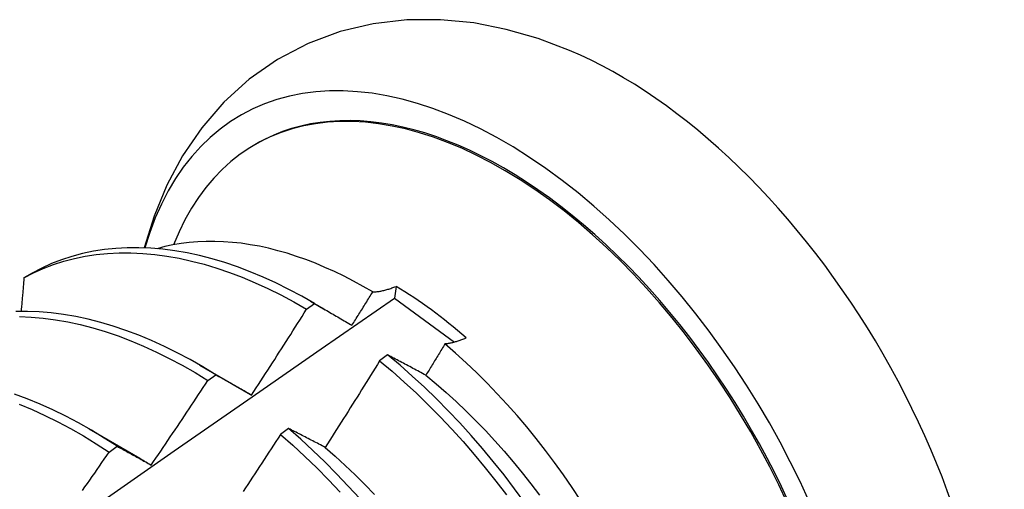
# Model space of a CAD drawing. Header units: inches. Extents: x 23 to 609, y 66 to 286.
# Tile 143 of 178: x 565.687 to 565.997, y 229.518 to 229.666. Entities that reach past the tile are written whole.
import ezdxf

# ---------------------------------------------------------------- set-up
doc = ezdxf.new("R2010")
doc.units = ezdxf.units.IN
doc.header["$MEASUREMENT"] = 0
doc.layers.add('Visible Edges(ANSI)', color=7, linetype='Continuous', lineweight=25)

msp = doc.modelspace()

# ---------------------------------------------------------------- linework, layer by layer
at = {"layer": 'Visible Edges(ANSI)'}
for p, q in [((565.76118, 229.62655), (565.76165, 229.62682)), ((565.69115, 229.58621), (565.68856, 229.58472)), ((565.80544, 229.58204), (565.80497, 229.57833)), ((565.77733, 229.57484), (565.77984, 229.57664)), ((565.77858, 229.57738), (565.78318, 229.57471)), ((565.80497, 229.57833), (565.8238, 229.5645)), ((565.80281, 229.5605), (565.8003, 229.55864)), ((565.74378, 229.55734), (565.75973, 229.54811)), ((565.74632, 229.55248), (565.74883, 229.55429)), ((565.75974, 229.54808), (565.76007, 229.54789)), ((565.70899, 229.5373), (565.72494, 229.52807)), ((565.77167, 229.5374), (565.76915, 229.53553)), ((565.7153, 229.52999), (565.71781, 229.53182))]:
    msp.add_line(p, q, dxfattribs=at)
at = {"layer": 'Visible Edges(ANSI)', "flags": 128}
for points in [[(565.85997, 229.65613), (565.85014, 229.65984), (565.84009, 229.66274), (565.82984, 229.66475), (565.81941, 229.66578), (565.80886, 229.66573), (565.79831, 229.66451), (565.7879, 229.66205), (565.7778, 229.65829), (565.76822, 229.65327), (565.75935, 229.64709), (565.75138, 229.63988), (565.74439, 229.63182), (565.7384, 229.62306), (565.73344, 229.61379), (565.72945, 229.60412), (565.72637, 229.59413)], [(565.79811, 229.58028), (565.79511, 229.58202), (565.79211, 229.58366), (565.78911, 229.58521), (565.78611, 229.58666), (565.78312, 229.58801), (565.78012, 229.58927), (565.77715, 229.59042), (565.77418, 229.59146), (565.77124, 229.59241), (565.76831, 229.59324), (565.76541, 229.59398), (565.76253, 229.59461), (565.75967, 229.59513), (565.75684, 229.59555), (565.75403, 229.59586), (565.75126, 229.59607), (565.74851, 229.59617), (565.7458, 229.59616), (565.74313, 229.59604), (565.74049, 229.59582), (565.73789, 229.59549), (565.73535, 229.59506), (565.73285, 229.59452), (565.7304, 229.59387)], [(565.68856, 229.58472), (565.69155, 229.58627), (565.69464, 229.58765), (565.69781, 229.58887), (565.70106, 229.58991), (565.7044, 229.59079), (565.70781, 229.59149), (565.71129, 229.59201), (565.71484, 229.59237), (565.71845, 229.59255), (565.72213, 229.59256), (565.72586, 229.59239), (565.72964, 229.59205), (565.73346, 229.59153), (565.73733, 229.59085), (565.74124, 229.58999), (565.74518, 229.58897), (565.74915, 229.58777), (565.75314, 229.58641), (565.75715, 229.58488), (565.76118, 229.58319), (565.76521, 229.58134), (565.76925, 229.57933), (565.7733, 229.57716), (565.77733, 229.57484)], [(565.77984, 229.57664), (565.7758, 229.57895), (565.77176, 229.5811), (565.76772, 229.5831), (565.76368, 229.58494), (565.75966, 229.58662), (565.75565, 229.58814), (565.75166, 229.58949), (565.74769, 229.59067), (565.74375, 229.59168), (565.73985, 229.59253), (565.73598, 229.5932), (565.73216, 229.5937), (565.72838, 229.59403), (565.72466, 229.59418), (565.72099, 229.59416), (565.71738, 229.59397), (565.71383, 229.5936), (565.71036, 229.59306), (565.70695, 229.59234), (565.70362, 229.59146), (565.70038, 229.5904), (565.69721, 229.58917), (565.69413, 229.58778), (565.69115, 229.58621)], [(565.68856, 229.58472), (565.68852, 229.58428), (565.68848, 229.58384), (565.68845, 229.5834), (565.68841, 229.58296), (565.68837, 229.58252), (565.68834, 229.58208), (565.6883, 229.58164), (565.68826, 229.5812), (565.68822, 229.58076), (565.68819, 229.58032), (565.68815, 229.57988), (565.68811, 229.57944), (565.68807, 229.579), (565.68804, 229.57856), (565.688, 229.57812), (565.68796, 229.57768), (565.68792, 229.57724), (565.68788, 229.5768), (565.68785, 229.57636), (565.68781, 229.57592), (565.68777, 229.57547), (565.68773, 229.57503), (565.68769, 229.57459), (565.68765, 229.57415)], [(565.79811, 229.58028), (565.79839, 229.58029), (565.79867, 229.58031), (565.79895, 229.58033), (565.79924, 229.58036), (565.79953, 229.58039), (565.79982, 229.58043), (565.80011, 229.58047), (565.80041, 229.58052), (565.80071, 229.58057), (565.80101, 229.58063), (565.80131, 229.5807), (565.80162, 229.58077), (565.80193, 229.58084), (565.80224, 229.58093), (565.80255, 229.58101), (565.80286, 229.58111), (565.80318, 229.5812), (565.80349, 229.58131), (565.80381, 229.58141), (565.80414, 229.58153), (565.80446, 229.58165), (565.80478, 229.58177), (565.80511, 229.5819), (565.80544, 229.58204)], [(565.79159, 229.5698), (565.79187, 229.57024), (565.79214, 229.57067), (565.79241, 229.57111), (565.79268, 229.57154), (565.79296, 229.57198), (565.79323, 229.57242), (565.7935, 229.57285), (565.79377, 229.57329), (565.79405, 229.57372), (565.79432, 229.57416), (565.79459, 229.5746), (565.79486, 229.57503), (565.79513, 229.57547), (565.7954, 229.57591), (565.79567, 229.57634), (565.79595, 229.57678), (565.79622, 229.57722), (565.79649, 229.57766), (565.79676, 229.57809), (565.79703, 229.57853), (565.7973, 229.57897), (565.79757, 229.57941), (565.79784, 229.57984), (565.79811, 229.58028)], [(565.66657, 229.48182), (565.68965, 229.49805), (565.71273, 229.51422), (565.73579, 229.53034), (565.75885, 229.54639), (565.78191, 229.56239), (565.80497, 229.57832)], [(565.77984, 229.57664), (565.78032, 229.57637), (565.7808, 229.57609), (565.78128, 229.57581), (565.78177, 229.57553), (565.78225, 229.57525), (565.78273, 229.57497), (565.78322, 229.57469), (565.78371, 229.57441), (565.78419, 229.57413), (565.78468, 229.57384), (565.78517, 229.57356), (565.78566, 229.57328), (565.78615, 229.57299), (565.78664, 229.5727), (565.78713, 229.57242), (565.78762, 229.57213), (565.78812, 229.57184), (565.78861, 229.57155), (565.78911, 229.57126), (565.7896, 229.57097), (565.7901, 229.57068), (565.7906, 229.57039), (565.79109, 229.57009), (565.79159, 229.5698)], [(565.74883, 229.55429), (565.7448, 229.55674), (565.74076, 229.55904), (565.73672, 229.56119), (565.73268, 229.56318), (565.72864, 229.56501), (565.72462, 229.56668), (565.72061, 229.56818), (565.71662, 229.56952), (565.71266, 229.57069), (565.70872, 229.5717), (565.70482, 229.57253), (565.70096, 229.57319), (565.69714, 229.57368), (565.69336, 229.574), (565.68964, 229.57415), (565.68598, 229.57412)], [(565.76007, 229.54791), (565.7608, 229.54903), (565.76152, 229.55015), (565.76225, 229.55126), (565.76298, 229.55238), (565.7637, 229.5535), (565.76443, 229.55462), (565.76515, 229.55573), (565.76588, 229.55685), (565.7666, 229.55797), (565.76732, 229.55909), (565.76804, 229.56022), (565.76876, 229.56134), (565.76948, 229.56246), (565.7702, 229.56358), (565.77092, 229.56471), (565.77163, 229.56583), (565.77235, 229.56695), (565.77306, 229.56808), (565.77378, 229.5692), (565.77449, 229.57033), (565.7752, 229.57146), (565.77591, 229.57258), (565.77662, 229.57371), (565.77733, 229.57484)], [(565.68711, 229.57252), (565.69084, 229.57236), (565.69461, 229.57203), (565.69844, 229.57153), (565.7023, 229.57086), (565.70621, 229.57001), (565.71015, 229.56899), (565.71411, 229.56781), (565.7181, 229.56645), (565.72211, 229.56494), (565.72614, 229.56325), (565.73017, 229.56141), (565.73422, 229.55941), (565.73826, 229.55725), (565.74229, 229.55494), (565.74632, 229.55248)], [(565.82081, 229.56394), (565.82056, 229.56353), (565.82031, 229.56312), (565.82006, 229.56271), (565.81981, 229.5623), (565.81956, 229.56189), (565.81931, 229.56148), (565.81906, 229.56107), (565.81881, 229.56066), (565.81856, 229.56025), (565.81831, 229.55984), (565.81806, 229.55943), (565.81782, 229.55902), (565.81757, 229.55861), (565.81732, 229.55821), (565.81706, 229.5578), (565.81681, 229.55739), (565.81656, 229.55698), (565.81631, 229.55657), (565.81606, 229.55616), (565.81581, 229.55575), (565.81556, 229.55535), (565.81531, 229.55494), (565.81506, 229.55453), (565.81481, 229.55412)], [(565.8275, 229.56584), (565.82721, 229.56571), (565.82691, 229.56558), (565.82661, 229.56546), (565.82632, 229.56534), (565.82603, 229.56523), (565.82574, 229.56512), (565.82545, 229.56502), (565.82516, 229.56492), (565.82488, 229.56482), (565.82459, 229.56473), (565.82431, 229.56465), (565.82403, 229.56457), (565.82375, 229.56449), (565.82347, 229.56442), (565.8232, 229.56435), (565.82292, 229.56428), (565.82265, 229.56422), (565.82238, 229.56417), (565.82212, 229.56412), (565.82185, 229.56407), (565.82159, 229.56403), (565.82132, 229.564), (565.82106, 229.56396), (565.82081, 229.56394)], [(565.8634, 229.5149), (565.86076, 229.51889), (565.85804, 229.52283), (565.85525, 229.5267), (565.85239, 229.5305), (565.84947, 229.53422), (565.84649, 229.53787), (565.84346, 229.54144), (565.84037, 229.54493), (565.83722, 229.54833), (565.83403, 229.55164), (565.83079, 229.55486), (565.8275, 229.55799), (565.82417, 229.56101), (565.82081, 229.56394)], [(565.81481, 229.55412), (565.8143, 229.55439), (565.81379, 229.55467), (565.81328, 229.55494), (565.81278, 229.55521), (565.81227, 229.55548), (565.81176, 229.55575), (565.81126, 229.55602), (565.81076, 229.55629), (565.81025, 229.55656), (565.80975, 229.55683), (565.80925, 229.55709), (565.80875, 229.55736), (565.80825, 229.55762), (565.80775, 229.55789), (565.80725, 229.55815), (565.80676, 229.55842), (565.80626, 229.55868), (565.80576, 229.55894), (565.80527, 229.5592), (565.80478, 229.55946), (565.80428, 229.55972), (565.80379, 229.55998), (565.8033, 229.56024), (565.80281, 229.5605)], [(565.84589, 229.5141), (565.84267, 229.51849), (565.83938, 229.5228), (565.836, 229.52702), (565.83256, 229.53116), (565.82904, 229.5352), (565.82546, 229.53915), (565.82181, 229.54299), (565.81811, 229.54673), (565.81435, 229.55035), (565.81055, 229.55386), (565.8067, 229.55724), (565.80281, 229.5605)], [(565.8003, 229.55864), (565.79959, 229.5575), (565.79889, 229.55636), (565.79818, 229.55522), (565.79747, 229.55409), (565.79677, 229.55295), (565.79606, 229.55182), (565.79535, 229.55068), (565.79464, 229.54955), (565.79393, 229.54841), (565.79321, 229.54728), (565.7925, 229.54615), (565.79179, 229.54502), (565.79107, 229.54388), (565.79036, 229.54275), (565.78964, 229.54162), (565.78893, 229.54049), (565.78821, 229.53936), (565.78749, 229.53823), (565.78677, 229.53711), (565.78605, 229.53598), (565.78533, 229.53485), (565.78461, 229.53372), (565.78389, 229.5326), (565.78316, 229.53147)], [(565.8003, 229.55864), (565.80418, 229.55537), (565.80803, 229.55197), (565.81183, 229.54846), (565.81558, 229.54483), (565.81928, 229.54108), (565.82292, 229.53723), (565.8265, 229.53328), (565.83001, 229.52923), (565.83345, 229.52508), (565.83682, 229.52085), (565.84011, 229.51654)], [(565.74883, 229.55429), (565.74929, 229.55404), (565.74975, 229.55378), (565.75021, 229.55352), (565.75067, 229.55326), (565.75113, 229.553), (565.7516, 229.55274), (565.75206, 229.55248), (565.75253, 229.55222), (565.75299, 229.55196), (565.75346, 229.55169), (565.75392, 229.55143), (565.75439, 229.55116), (565.75486, 229.5509), (565.75533, 229.55063), (565.7558, 229.55036), (565.75627, 229.55009), (565.75674, 229.54982), (565.75722, 229.54955), (565.75769, 229.54928), (565.75816, 229.54901), (565.75864, 229.54874), (565.75911, 229.54846), (565.75959, 229.54819), (565.76007, 229.54791)], [(565.81481, 229.5541), (565.81802, 229.55145), (565.8212, 229.54869), (565.82434, 229.54584), (565.82744, 229.54289), (565.8305, 229.53985), (565.83352, 229.53673), (565.83649, 229.53353), (565.83941, 229.53024), (565.84228, 229.52689), (565.84509, 229.52346), (565.84784, 229.51997), (565.85053, 229.51642)], [(565.72853, 229.52592), (565.72928, 229.52702), (565.73003, 229.52812), (565.73078, 229.52922), (565.73153, 229.53032), (565.73228, 229.53142), (565.73303, 229.53253), (565.73377, 229.53363), (565.73452, 229.53473), (565.73526, 229.53584), (565.73601, 229.53694), (565.73675, 229.53805), (565.73749, 229.53916), (565.73823, 229.54026), (565.73897, 229.54137), (565.73971, 229.54248), (565.74045, 229.54359), (565.74119, 229.5447), (565.74192, 229.54581), (565.74266, 229.54692), (565.74339, 229.54803), (565.74413, 229.54914), (565.74486, 229.55026), (565.74559, 229.55137), (565.74632, 229.55248)], [(565.71781, 229.53182), (565.71379, 229.5344), (565.70976, 229.53685), (565.70572, 229.53914), (565.70168, 229.54127), (565.69764, 229.54325), (565.69361, 229.54507), (565.68958, 229.54673), (565.68558, 229.54823)], [(565.68708, 229.54499), (565.6911, 229.54332), (565.69514, 229.54149), (565.69918, 229.5395), (565.70322, 229.53735), (565.70726, 229.53505), (565.71129, 229.53259), (565.7153, 229.52999)], [(565.76915, 229.53553), (565.76843, 229.5344), (565.7677, 229.53328), (565.76697, 229.53216), (565.76624, 229.53104), (565.76551, 229.52992), (565.76478, 229.5288), (565.76405, 229.52768), (565.76332, 229.52656), (565.76258, 229.52544), (565.76185, 229.52432), (565.76111, 229.5232), (565.76038, 229.52209), (565.75964, 229.52097), (565.7589, 229.51985), (565.75817, 229.51874), (565.75743, 229.51763)], [(565.76915, 229.53553), (565.773, 229.53214), (565.77681, 229.52863), (565.78056, 229.52501), (565.78426, 229.52127), (565.78791, 229.51742)], [(565.78316, 229.53147), (565.78267, 229.53173), (565.78219, 229.53198), (565.7817, 229.53224), (565.78121, 229.53249), (565.78073, 229.53274), (565.78024, 229.53299), (565.77976, 229.53324), (565.77928, 229.53349), (565.7788, 229.53374), (565.77832, 229.53399), (565.77784, 229.53424), (565.77736, 229.53449), (565.77688, 229.53473), (565.7764, 229.53498), (565.77592, 229.53522), (565.77545, 229.53547), (565.77497, 229.53571), (565.7745, 229.53596), (565.77403, 229.5362), (565.77355, 229.53644), (565.77308, 229.53668), (565.77261, 229.53692), (565.77214, 229.53716), (565.77167, 229.5374)], [(565.79403, 229.5154), (565.79044, 229.51934), (565.78679, 229.52318), (565.78309, 229.52691), (565.77933, 229.53052), (565.77552, 229.53402), (565.77167, 229.5374)], [(565.70697, 229.51795), (565.70773, 229.51904), (565.70849, 229.52013), (565.70925, 229.52122), (565.71001, 229.52232), (565.71077, 229.52341), (565.71153, 229.52451), (565.71228, 229.5256), (565.71304, 229.5267), (565.7138, 229.5278), (565.71455, 229.5289), (565.7153, 229.52999)], [(565.71781, 229.53182), (565.71825, 229.53158), (565.71869, 229.53134), (565.71913, 229.5311), (565.71957, 229.53087), (565.72001, 229.53063), (565.72045, 229.53039), (565.72089, 229.53014), (565.72134, 229.5299), (565.72178, 229.52966), (565.72222, 229.52942), (565.72267, 229.52917), (565.72312, 229.52893), (565.72356, 229.52868), (565.72401, 229.52843), (565.72446, 229.52818), (565.72491, 229.52794), (565.72536, 229.52769), (565.72581, 229.52744), (565.72626, 229.52718), (565.72672, 229.52693), (565.72717, 229.52668), (565.72762, 229.52643), (565.72808, 229.52617), (565.72853, 229.52592)], [(565.78314, 229.53144), (565.78632, 229.52868), (565.78947, 229.52583), (565.79257, 229.52288), (565.79564, 229.51984), (565.79866, 229.51672)], [(565.72492, 229.52804), (565.72507, 229.52795), (565.72522, 229.52787), (565.72537, 229.52778), (565.72552, 229.52769), (565.72567, 229.5276), (565.72582, 229.52752), (565.72597, 229.52743), (565.72612, 229.52734), (565.72627, 229.52725), (565.72642, 229.52716), (565.72657, 229.52707), (565.72672, 229.52698), (565.72687, 229.52689), (565.72702, 229.5268), (565.72717, 229.52671), (565.72732, 229.52662), (565.72747, 229.52653), (565.72762, 229.52644), (565.72777, 229.52634), (565.72792, 229.52625), (565.72807, 229.52616), (565.72822, 229.52607), (565.72837, 229.52598), (565.72852, 229.52588)]]:
    msp.add_lwpolyline(points, dxfattribs=at)
at = {"layer": 'Visible Edges(ANSI)'}
for centre, major_axis, start_param, end_param in [((565.83926, 229.49206), (0.08271, -0.14363), 5.847071, 9.934273), ((565.87545, 229.5129), (-0.08271, 0.14363), 3.792594, 5.632184), ((565.83878, 229.49178), (-0.07761, 0.13476), 2.782688, 6.718054), ((565.83926, 229.49206), (0.07761, -0.13476), 0, 3.141593), ((565.80344, 229.47143), (0.06824, -0.11849), 2.106565, 2.33742)]:
    msp.add_ellipse(centre, major_axis=major_axis, ratio=0.578093, start_param=start_param, end_param=end_param, dxfattribs=at)

doc.saveas('drawing.dxf')
